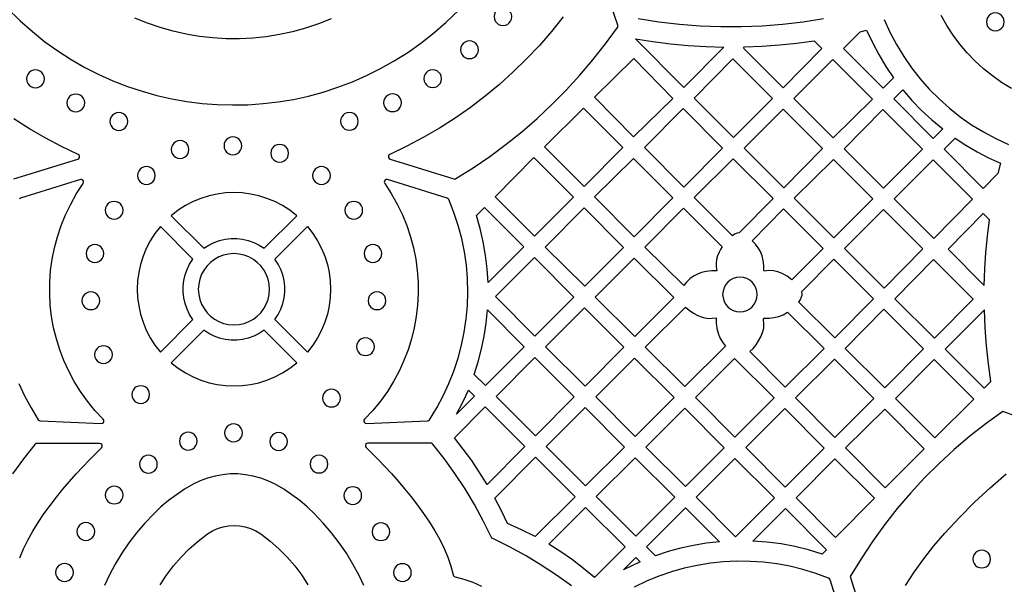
# Model space of a CAD drawing. Header units: millimetres. Extents: x -1176 to 822, y -1617 to -119.
# Tile 64 of 113: x -218 to -31, y -1156 to -1050. Entities that reach past the tile are written whole.
import ezdxf

# ---------------------------------------------------------------- set-up
doc = ezdxf.new("R2010")
doc.units = ezdxf.units.MM
doc.layers.add('pattern', color=5, linetype='Continuous')

msp = doc.modelspace()

# ---------------------------------------------------------------- linework, layer by layer
at = {"layer": 'pattern'}
for points in [[(-114.68, -1048.99), (-116.89, -1051.74), (-119.2, -1054.4), (-121.62, -1056.95), (-124.13, -1059.41), (-126.75, -1061.76), (-129.46, -1064), (-132.26, -1066.13), (-135.14, -1068.15), (-138.12, -1070.05), (-141.17, -1071.83), (-144.3, -1073.49), (-147.5, -1075.02), (-147.69, -1075.17), (-147.78, -1075.38), (-147.76, -1075.6), (-147.65, -1075.79), (-147.45, -1075.92), (-135.37, -1079.66), (-135.17, -1079.68), (-134.98, -1079.61), (-131.73, -1077.56), (-128.57, -1075.4), (-125.49, -1073.11), (-122.51, -1070.72), (-119.62, -1068.21), (-116.82, -1065.59), (-114.13, -1062.87), (-111.55, -1060.05), (-109.07, -1057.13), (-106.7, -1054.12), (-104.44, -1051.01), (-104.35, -1050.8), (-104.38, -1050.58), (-107.87, -1040.27)], [(-220.05, -1047.24), (-217.46, -1049.75), (-215.15, -1051.79), (-212.77, -1053.69), (-210.31, -1055.45), (-207.79, -1057.07), (-205.21, -1058.56), (-202.58, -1059.9), (-199.89, -1061.1), (-197.16, -1062.16), (-194.39, -1063.08), (-191.58, -1063.86), (-188.75, -1064.5), (-185.9, -1065.01), (-183.03, -1065.37), (-180.15, -1065.59), (-177.26, -1065.67), (-174.37, -1065.61), (-171.48, -1065.41), (-168.61, -1065.08), (-165.75, -1064.6), (-162.92, -1063.98), (-160.11, -1063.22), (-157.33, -1062.32), (-154.59, -1061.28), (-151.89, -1060.1), (-149.25, -1058.78), (-146.65, -1057.32), (-144.12, -1055.72), (-141.65, -1053.98), (-139.25, -1052.1), (-136.93, -1050.08), (-134.37, -1047.64)], [(-29.87, -1062.53), (-31.71, -1061.4), (-33.47, -1060.16), (-35.15, -1058.81), (-36.73, -1057.36), (-38.22, -1055.81), (-39.61, -1054.17), (-40.89, -1052.45), (-42.07, -1050.64), (-43.13, -1048.76)], [(-158.61, -1049.39), (-161, -1050.34), (-163.43, -1051.14), (-165.89, -1051.82), (-168.38, -1052.35), (-170.89, -1052.75), (-173.41, -1053.01), (-175.94, -1053.14), (-178.47, -1053.13), (-181, -1052.98), (-183.52, -1052.7), (-186.03, -1052.28), (-188.51, -1051.72), (-190.97, -1051.03), (-193.39, -1050.2), (-195.77, -1049.24)], [(-100.47, -1049.32), (-96.59, -1049.93), (-92.7, -1050.38), (-88.79, -1050.68), (-84.88, -1050.83), (-80.97, -1050.83), (-77.06, -1050.68), (-73.16, -1050.37), (-69.27, -1049.92), (-65.4, -1049.31)], [(-53.96, -1049.49), (-52.85, -1051.91), (-51.62, -1054.24), (-50.25, -1056.49), (-48.75, -1058.65), (-47.14, -1060.71), (-45.4, -1062.67), (-43.56, -1064.53), (-41.6, -1066.27), (-39.55, -1067.9), (-37.4, -1069.4), (-35.15, -1070.78), (-32.82, -1072.03), (-30.41, -1073.15)], [(-218.63, -1079.66), (-206.56, -1075.92), (-206.35, -1075.79), (-206.24, -1075.6), (-206.23, -1075.38), (-206.31, -1075.17), (-206.5, -1075.02), (-209.65, -1073.52), (-212.72, -1071.89), (-215.72, -1070.15), (-218.64, -1068.29)], [(-217.7, -1118.39), (-216.61, -1120.72), (-215.39, -1123), (-214.02, -1125.22), (-213.86, -1125.38), (-213.64, -1125.43), (-202.1, -1125.95), (-201.87, -1125.9), (-201.7, -1125.76), (-201.61, -1125.56), (-201.62, -1125.34), (-201.74, -1125.13), (-203.3, -1123.46), (-204.73, -1121.7), (-206.04, -1119.88), (-207.21, -1117.99), (-208.25, -1116.05), (-209.17, -1114.05), (-209.95, -1112.01), (-210.6, -1109.93), (-211.12, -1107.82), (-211.5, -1105.68), (-211.75, -1103.52), (-211.87, -1101.36), (-211.85, -1099.19), (-211.7, -1097.02), (-211.41, -1094.86), (-210.98, -1092.71), (-210.42, -1090.59), (-209.72, -1088.5), (-208.88, -1086.44), (-207.9, -1084.42), (-206.79, -1082.45), (-205.53, -1080.54), (-205.45, -1080.3), (-205.48, -1080.08), (-205.62, -1079.89), (-205.82, -1079.79), (-206.07, -1079.8), (-217.37, -1083.31), (-217.56, -1083.4)], [(-217.55, -1151.35), (-216.84, -1149.67), (-216.02, -1148), (-215.08, -1146.33), (-214.06, -1144.68), (-212.97, -1143.05), (-211.81, -1141.46), (-210.61, -1139.89), (-209.37, -1138.38), (-208.12, -1136.91), (-206.86, -1135.49), (-205.62, -1134.15), (-204.4, -1132.87), (-203.21, -1131.67), (-202.08, -1130.55), (-201.96, -1130.35), (-201.94, -1130.13), (-202.02, -1129.93), (-202.19, -1129.78), (-202.42, -1129.72), (-214.3, -1129.72), (-214.5, -1129.76), (-214.67, -1129.89), (-216.85, -1132.66), (-218.89, -1135.48)], [(-113.12, -1156.69), (-115.95, -1154.65), (-118.84, -1152.74), (-121.82, -1150.95), (-124.88, -1149.28), (-128.03, -1147.73), (-128.17, -1147.63), (-128.27, -1147.5), (-129.82, -1144.34), (-131.48, -1141.28), (-133.27, -1138.3), (-135.18, -1135.41), (-137.22, -1132.58), (-139.4, -1129.82), (-139.56, -1129.68), (-139.77, -1129.64), (-151.65, -1129.64), (-151.88, -1129.7), (-152.04, -1129.85), (-152.13, -1130.05), (-152.11, -1130.27), (-151.99, -1130.47), (-150.86, -1131.59), (-149.67, -1132.79), (-148.45, -1134.07), (-147.21, -1135.42), (-145.95, -1136.83), (-144.7, -1138.3), (-143.46, -1139.82), (-142.26, -1141.38), (-141.11, -1142.98), (-140.01, -1144.6), (-138.99, -1146.25), (-138.06, -1147.92), (-137.23, -1149.6), (-136.52, -1151.27), (-135.95, -1152.94), (-135.52, -1154.61), (-135.45, -1154.79), (-135.33, -1154.91), (-135.15, -1154.98), (-133.49, -1155.41), (-131.81, -1155.99), (-130.14, -1156.7)], [(-152.43, -1156.59), (-153.32, -1154.72), (-154.48, -1152.57), (-155.73, -1150.51), (-157.08, -1148.54), (-158.53, -1146.63), (-160.09, -1144.8), (-161.77, -1143.03), (-163.14, -1141.73), (-164.56, -1140.53), (-166.04, -1139.42), (-167.59, -1138.4), (-169.22, -1137.45), (-170.56, -1136.8), (-171.94, -1136.28), (-173.36, -1135.89), (-174.79, -1135.63), (-176.24, -1135.5), (-177.7, -1135.5), (-179.15, -1135.63), (-180.58, -1135.89), (-182, -1136.28), (-183.38, -1136.8), (-184.72, -1137.45), (-186.35, -1138.4), (-187.9, -1139.42), (-189.39, -1140.53), (-190.81, -1141.73), (-192.17, -1143.03), (-193.85, -1144.8), (-195.41, -1146.63), (-196.87, -1148.54), (-198.22, -1150.51), (-199.47, -1152.57), (-200.62, -1154.72), (-201.51, -1156.59)], [(-49.94, -1156.62), (-48.25, -1154.06), (-46.45, -1151.55), (-44.52, -1149.1), (-42.48, -1146.72), (-39.7, -1143.71), (-36.84, -1140.84), (-33.9, -1138.09), (-30.86, -1135.47)], [(-190.96, -1156.47), (-189.76, -1154.63), (-188.44, -1152.88), (-187, -1151.22), (-185.45, -1149.66), (-183.78, -1148.2), (-182.01, -1146.85), (-181.08, -1146.28), (-180.09, -1145.83), (-179.07, -1145.51), (-178.03, -1145.32), (-176.97, -1145.26), (-175.92, -1145.32), (-174.87, -1145.51), (-173.85, -1145.83), (-172.87, -1146.28), (-171.93, -1146.85), (-170.16, -1148.2), (-168.49, -1149.66), (-166.94, -1151.22), (-165.5, -1152.88), (-164.18, -1154.63), (-162.99, -1156.47)], [(-60.59, -1167.04), (-64.18, -1155.53), (-64.28, -1155.34), (-64.46, -1155.23), (-66.87, -1154.33), (-69.32, -1153.58), (-71.8, -1152.97), (-74.29, -1152.51), (-76.8, -1152.2), (-79.32, -1152.03), (-81.83, -1152), (-84.34, -1152.12), (-86.84, -1152.38), (-89.32, -1152.79), (-91.78, -1153.33), (-94.2, -1154.02), (-96.59, -1154.84), (-98.94, -1155.81), (-101.23, -1156.91)]]:
    msp.add_lwpolyline(points, dxfattribs=at)
for points in [[(-127.78, -1048.95), (-127.72, -1049.4), (-127.55, -1049.8), (-127.28, -1050.14), (-126.94, -1050.41), (-126.54, -1050.58), (-126.09, -1050.64), (-125.64, -1050.58), (-125.24, -1050.41), (-124.9, -1050.14), (-124.64, -1049.8), (-124.47, -1049.4), (-124.41, -1048.95), (-124.47, -1048.5), (-124.64, -1048.1), (-124.9, -1047.76), (-125.24, -1047.49), (-125.64, -1047.32), (-126.09, -1047.26), (-126.54, -1047.32), (-126.94, -1047.49), (-127.28, -1047.76), (-127.55, -1048.1), (-127.72, -1048.5)], [(-34.59, -1049.95), (-34.53, -1050.4), (-34.36, -1050.8), (-34.1, -1051.14), (-33.76, -1051.4), (-33.36, -1051.57), (-32.91, -1051.63), (-32.46, -1051.57), (-32.06, -1051.4), (-31.72, -1051.14), (-31.45, -1050.8), (-31.28, -1050.4), (-31.22, -1049.95), (-31.28, -1049.5), (-31.45, -1049.1), (-31.72, -1048.76), (-32.06, -1048.49), (-32.46, -1048.32), (-32.91, -1048.26), (-33.36, -1048.32), (-33.76, -1048.49), (-34.1, -1048.76), (-34.36, -1049.1), (-34.53, -1049.5)], [(-58.51, -1051.81), (-57.28, -1051.5), (-56.18, -1053.86), (-54.97, -1056.14), (-53.63, -1058.36), (-52.17, -1060.51), (-54.14, -1062.5), (-61.66, -1054.99)], [(-134.1, -1055.22), (-134.04, -1055.66), (-133.87, -1056.07), (-133.61, -1056.41), (-133.27, -1056.67), (-132.86, -1056.84), (-132.42, -1056.9), (-131.97, -1056.84), (-131.57, -1056.67), (-131.22, -1056.41), (-130.96, -1056.07), (-130.79, -1055.66), (-130.73, -1055.22), (-130.79, -1054.77), (-130.96, -1054.37), (-131.22, -1054.03), (-131.57, -1053.76), (-131.97, -1053.59), (-132.42, -1053.53), (-132.86, -1053.59), (-133.27, -1053.76), (-133.61, -1054.03), (-133.87, -1054.37), (-134.04, -1054.77)], [(-101.03, -1053.13), (-97.7, -1053.66), (-94.36, -1054.08), (-91.02, -1054.39), (-87.66, -1054.6), (-84.28, -1054.7), (-91.89, -1062.37)], [(-80.35, -1054.67), (-77.05, -1054.54), (-73.77, -1054.3), (-70.49, -1053.96), (-67.22, -1053.51), (-65.73, -1055.01), (-73.06, -1062.42), (-80.58, -1054.9)], [(-101.35, -1056.89), (-108.79, -1064.19), (-101.36, -1071.71), (-93.91, -1064.41)], [(-75.08, -1064.45), (-82.49, -1071.79), (-89.93, -1064.35), (-82.59, -1056.93)], [(-56.18, -1064.55), (-63.59, -1071.89), (-71.03, -1064.45), (-63.69, -1057.04)], [(-216.24, -1060.73), (-216.18, -1061.17), (-216.01, -1061.58), (-215.75, -1061.92), (-215.41, -1062.18), (-215.01, -1062.35), (-214.56, -1062.41), (-214.11, -1062.35), (-213.71, -1062.18), (-213.37, -1061.92), (-213.1, -1061.58), (-212.93, -1061.17), (-212.87, -1060.73), (-212.93, -1060.28), (-213.1, -1059.88), (-213.37, -1059.53), (-213.71, -1059.27), (-214.11, -1059.1), (-214.56, -1059.04), (-215.01, -1059.1), (-215.41, -1059.27), (-215.75, -1059.53), (-216.01, -1059.88), (-216.18, -1060.28)], [(-141.07, -1060.69), (-141.01, -1061.13), (-140.84, -1061.54), (-140.58, -1061.88), (-140.24, -1062.14), (-139.84, -1062.31), (-139.39, -1062.37), (-138.94, -1062.31), (-138.54, -1062.14), (-138.2, -1061.88), (-137.93, -1061.54), (-137.76, -1061.13), (-137.7, -1060.69), (-137.76, -1060.24), (-137.93, -1059.83), (-138.2, -1059.49), (-138.54, -1059.23), (-138.94, -1059.06), (-139.39, -1059), (-139.84, -1059.06), (-140.24, -1059.23), (-140.58, -1059.49), (-140.84, -1059.83), (-141.01, -1060.24)], [(-208.63, -1065.28), (-208.57, -1065.73), (-208.4, -1066.13), (-208.13, -1066.47), (-207.79, -1066.74), (-207.39, -1066.91), (-206.94, -1066.97), (-206.49, -1066.91), (-206.09, -1066.74), (-205.75, -1066.47), (-205.48, -1066.13), (-205.31, -1065.73), (-205.25, -1065.28), (-205.31, -1064.84), (-205.48, -1064.43), (-205.75, -1064.09), (-206.09, -1063.83), (-206.49, -1063.66), (-206.94, -1063.6), (-207.39, -1063.66), (-207.79, -1063.83), (-208.13, -1064.09), (-208.4, -1064.43), (-208.57, -1064.84)], [(-148.68, -1065.25), (-148.62, -1065.7), (-148.45, -1066.1), (-148.18, -1066.44), (-147.84, -1066.7), (-147.44, -1066.87), (-146.99, -1066.93), (-146.54, -1066.87), (-146.14, -1066.7), (-145.8, -1066.44), (-145.54, -1066.1), (-145.37, -1065.7), (-145.31, -1065.25), (-145.37, -1064.8), (-145.54, -1064.4), (-145.8, -1064.06), (-146.14, -1063.79), (-146.54, -1063.62), (-146.99, -1063.56), (-147.44, -1063.62), (-147.84, -1063.79), (-148.18, -1064.06), (-148.45, -1064.4), (-148.62, -1064.8)], [(-42.87, -1070.2), (-44.66, -1071.98), (-52.14, -1064.5), (-50.41, -1062.79), (-48.68, -1064.8), (-46.85, -1066.71), (-44.92, -1068.5)], [(-200.47, -1068.78), (-200.41, -1069.23), (-200.24, -1069.63), (-199.97, -1069.97), (-199.63, -1070.24), (-199.23, -1070.41), (-198.78, -1070.47), (-198.34, -1070.41), (-197.93, -1070.24), (-197.59, -1069.97), (-197.33, -1069.63), (-197.16, -1069.23), (-197.1, -1068.78), (-197.16, -1068.33), (-197.33, -1067.93), (-197.59, -1067.59), (-197.93, -1067.33), (-198.34, -1067.16), (-198.78, -1067.1), (-199.23, -1067.16), (-199.63, -1067.33), (-199.97, -1067.59), (-200.24, -1067.93), (-200.41, -1068.33)], [(-156.84, -1068.77), (-156.78, -1069.22), (-156.61, -1069.62), (-156.35, -1069.96), (-156, -1070.22), (-155.6, -1070.39), (-155.15, -1070.46), (-154.71, -1070.39), (-154.3, -1070.22), (-153.96, -1069.96), (-153.7, -1069.62), (-153.53, -1069.22), (-153.47, -1068.77), (-153.53, -1068.32), (-153.7, -1067.92), (-153.96, -1067.58), (-154.3, -1067.31), (-154.71, -1067.14), (-155.15, -1067.08), (-155.6, -1067.14), (-156, -1067.31), (-156.35, -1067.58), (-156.61, -1067.92), (-156.78, -1068.32)], [(-110.75, -1081.07), (-118.24, -1073.58), (-110.86, -1066.27), (-103.4, -1073.73)], [(-99.33, -1073.74), (-91.99, -1066.33), (-84.52, -1073.81), (-91.85, -1081.22)], [(-80.46, -1073.81), (-73.05, -1066.47), (-65.61, -1073.91), (-72.95, -1081.32)], [(-46.71, -1074.01), (-54.05, -1081.42), (-61.53, -1073.95), (-54.19, -1066.54)], [(-188.89, -1074.11), (-188.83, -1074.56), (-188.66, -1074.96), (-188.39, -1075.3), (-188.05, -1075.56), (-187.65, -1075.73), (-187.2, -1075.79), (-186.75, -1075.73), (-186.35, -1075.56), (-186.01, -1075.3), (-185.75, -1074.96), (-185.58, -1074.56), (-185.52, -1074.11), (-185.58, -1073.66), (-185.75, -1073.26), (-186.01, -1072.92), (-186.35, -1072.65), (-186.75, -1072.48), (-187.2, -1072.42), (-187.65, -1072.48), (-188.05, -1072.65), (-188.39, -1072.92), (-188.66, -1073.26), (-188.83, -1073.66)], [(-178.88, -1073.38), (-178.82, -1073.83), (-178.65, -1074.23), (-178.39, -1074.57), (-178.04, -1074.84), (-177.64, -1075.01), (-177.19, -1075.07), (-176.75, -1075.01), (-176.34, -1074.84), (-176, -1074.57), (-175.74, -1074.23), (-175.57, -1073.83), (-175.51, -1073.38), (-175.57, -1072.93), (-175.74, -1072.53), (-176, -1072.19), (-176.34, -1071.93), (-176.75, -1071.76), (-177.19, -1071.7), (-177.64, -1071.76), (-178.04, -1071.93), (-178.39, -1072.19), (-178.65, -1072.53), (-178.82, -1072.93)], [(-170.03, -1074.8), (-169.97, -1075.25), (-169.8, -1075.65), (-169.53, -1075.99), (-169.19, -1076.25), (-168.79, -1076.42), (-168.34, -1076.48), (-167.89, -1076.42), (-167.49, -1076.25), (-167.15, -1075.99), (-166.89, -1075.65), (-166.72, -1075.25), (-166.66, -1074.8), (-166.72, -1074.35), (-166.89, -1073.95), (-167.15, -1073.61), (-167.49, -1073.35), (-167.89, -1073.18), (-168.34, -1073.12), (-168.79, -1073.18), (-169.19, -1073.35), (-169.53, -1073.61), (-169.8, -1073.95), (-169.97, -1074.35)], [(-32.41, -1078.66), (-35.18, -1081.46), (-42.61, -1074.02), (-40.54, -1071.93), (-38.48, -1073.28), (-36.36, -1074.53), (-34.18, -1075.66), (-31.94, -1076.68)], [(-120.13, -1090.49), (-127.59, -1083.03), (-120.25, -1075.63), (-112.75, -1083.12)], [(-108.74, -1083.08), (-101.36, -1075.77), (-93.91, -1083.21), (-101.23, -1090.59)], [(-81.39, -1089.84), (-81.78, -1089.93), (-82.24, -1090.14), (-82.65, -1090.42), (-89.91, -1083.17), (-82.5, -1075.83), (-74.97, -1083.36)], [(-63.55, -1075.97), (-56.11, -1083.41), (-63.45, -1090.82), (-70.96, -1083.31)], [(-52.06, -1083.41), (-44.65, -1076.07), (-37.21, -1083.51), (-44.55, -1090.92)], [(-195.26, -1079.02), (-195.2, -1079.47), (-195.03, -1079.87), (-194.77, -1080.21), (-194.42, -1080.48), (-194.02, -1080.65), (-193.57, -1080.71), (-193.13, -1080.65), (-192.72, -1080.48), (-192.38, -1080.21), (-192.12, -1079.87), (-191.95, -1079.47), (-191.89, -1079.02), (-191.95, -1078.58), (-192.12, -1078.17), (-192.38, -1077.83), (-192.72, -1077.57), (-193.13, -1077.4), (-193.57, -1077.34), (-194.02, -1077.4), (-194.42, -1077.57), (-194.77, -1077.83), (-195.03, -1078.17), (-195.2, -1078.58)], [(-162.12, -1079.02), (-162.06, -1079.47), (-161.89, -1079.87), (-161.62, -1080.21), (-161.28, -1080.48), (-160.88, -1080.65), (-160.43, -1080.71), (-159.98, -1080.65), (-159.58, -1080.48), (-159.24, -1080.21), (-158.98, -1079.87), (-158.81, -1079.47), (-158.75, -1079.02), (-158.81, -1078.58), (-158.98, -1078.17), (-159.24, -1077.83), (-159.58, -1077.57), (-159.98, -1077.4), (-160.43, -1077.34), (-160.88, -1077.4), (-161.28, -1077.57), (-161.62, -1077.83), (-161.89, -1078.17), (-162.06, -1078.58)], [(-139.99, -1125.22), (-138.62, -1123), (-137.39, -1120.72), (-136.31, -1118.39), (-135.37, -1116.01), (-134.57, -1113.58), (-133.91, -1111.12), (-133.4, -1108.63), (-133.03, -1106.12), (-132.81, -1103.59), (-132.74, -1101.06), (-132.8, -1098.52), (-133.02, -1095.98), (-133.39, -1093.45), (-133.9, -1090.94), (-134.56, -1088.45), (-135.37, -1086), (-136.33, -1083.57), (-136.45, -1083.4), (-136.63, -1083.31), (-147.94, -1079.8), (-148.19, -1079.79), (-148.39, -1079.89), (-148.52, -1080.08), (-148.56, -1080.3), (-148.47, -1080.54), (-147.22, -1082.45), (-146.1, -1084.42), (-145.12, -1086.44), (-144.28, -1088.5), (-143.58, -1090.59), (-143.02, -1092.71), (-142.6, -1094.86), (-142.31, -1097.02), (-142.16, -1099.19), (-142.14, -1101.36), (-142.25, -1103.53), (-142.5, -1105.68), (-142.89, -1107.82), (-143.41, -1109.93), (-144.06, -1112.01), (-144.84, -1114.05), (-145.75, -1116.05), (-146.8, -1117.99), (-147.97, -1119.88), (-149.27, -1121.7), (-150.71, -1123.46), (-152.27, -1125.13), (-152.39, -1125.34), (-152.4, -1125.56), (-152.31, -1125.76), (-152.14, -1125.9), (-151.9, -1125.95), (-140.37, -1125.43), (-140.15, -1125.38)], [(-188.88, -1086.62), (-182.71, -1092.79), (-181.76, -1092.17), (-180.75, -1091.67), (-179.71, -1091.3), (-178.64, -1091.05), (-177.55, -1090.93), (-176.46, -1090.93), (-175.37, -1091.05), (-174.3, -1091.3), (-173.25, -1091.67), (-172.25, -1092.17), (-171.29, -1092.79), (-165.13, -1086.62), (-166.45, -1085.6), (-167.83, -1084.71), (-169.27, -1083.96), (-170.76, -1083.34), (-172.29, -1082.86), (-173.85, -1082.52), (-175.42, -1082.31), (-177, -1082.24), (-178.59, -1082.31), (-180.16, -1082.52), (-181.72, -1082.86), (-183.24, -1083.34), (-184.73, -1083.96), (-186.18, -1084.71), (-187.56, -1085.6)], [(-201.36, -1085.59), (-201.3, -1086.04), (-201.13, -1086.44), (-200.87, -1086.78), (-200.53, -1087.04), (-200.13, -1087.21), (-199.68, -1087.27), (-199.23, -1087.21), (-198.83, -1087.04), (-198.49, -1086.78), (-198.22, -1086.44), (-198.05, -1086.04), (-197.99, -1085.59), (-198.05, -1085.14), (-198.22, -1084.74), (-198.49, -1084.4), (-198.83, -1084.14), (-199.23, -1083.97), (-199.68, -1083.91), (-200.13, -1083.97), (-200.53, -1084.14), (-200.87, -1084.4), (-201.13, -1084.74), (-201.3, -1085.14)], [(-156.01, -1085.59), (-155.95, -1086.04), (-155.78, -1086.44), (-155.52, -1086.78), (-155.18, -1087.04), (-154.78, -1087.21), (-154.33, -1087.27), (-153.88, -1087.21), (-153.48, -1087.04), (-153.14, -1086.78), (-152.87, -1086.44), (-152.7, -1086.04), (-152.64, -1085.59), (-152.7, -1085.14), (-152.87, -1084.74), (-153.14, -1084.4), (-153.48, -1084.14), (-153.88, -1083.97), (-154.33, -1083.91), (-154.78, -1083.97), (-155.18, -1084.14), (-155.52, -1084.4), (-155.78, -1084.74), (-155.95, -1085.14)], [(-128.91, -1099.28), (-129.08, -1096.68), (-129.38, -1094.12), (-129.81, -1091.58), (-130.39, -1089.07), (-131.11, -1086.56), (-129.6, -1085.05), (-122.17, -1092.54)], [(-110.73, -1085.11), (-103.27, -1092.64), (-110.6, -1099.97), (-118.1, -1092.55)], [(-85.19, -1093.52), (-85.49, -1094.21), (-85.68, -1094.9), (-85.76, -1095.59), (-85.75, -1096.3), (-85.64, -1097.04), (-86.64, -1097.04), (-87.64, -1097.15), (-88.49, -1097.35), (-89.29, -1097.66), (-90.04, -1098.07), (-90.73, -1098.58), (-91.34, -1099.18), (-91.88, -1099.86), (-99.23, -1092.57), (-91.92, -1085.2), (-84.61, -1092.5), (-84.92, -1093)], [(-71.42, -1098.73), (-72.29, -1098.09), (-73.22, -1097.57), (-74.06, -1097.23), (-74.89, -1097.04), (-75.75, -1097), (-76.64, -1097.1), (-76.74, -1097.01), (-76.75, -1096.06), (-76.86, -1095.12), (-77.05, -1094.22), (-77.35, -1093.42), (-77.76, -1092.69), (-78.29, -1092.01), (-78.94, -1091.36), (-72.98, -1085.34), (-65.48, -1092.84)], [(-61.46, -1092.81), (-54.05, -1085.47), (-46.61, -1092.91), (-53.95, -1100.32)], [(-34.99, -1099.8), (-34.88, -1096.68), (-34.68, -1093.58), (-34.39, -1090.49), (-34.01, -1087.39), (-35.18, -1086.22), (-41.85, -1092.94)], [(-184.76, -1094.83), (-190.92, -1088.67), (-191.95, -1089.98), (-192.84, -1091.37), (-193.59, -1092.81), (-194.21, -1094.3), (-194.68, -1095.83), (-195.03, -1097.38), (-195.23, -1098.96), (-195.3, -1100.54), (-195.23, -1102.13), (-195.03, -1103.7), (-194.68, -1105.26), (-194.21, -1106.78), (-193.59, -1108.27), (-192.84, -1109.71), (-191.95, -1111.1), (-190.92, -1112.42), (-184.76, -1106.25), (-185.38, -1105.3), (-185.87, -1104.29), (-186.24, -1103.25), (-186.49, -1102.18), (-186.62, -1101.09), (-186.62, -1100), (-186.49, -1098.91), (-186.24, -1097.84), (-185.87, -1096.79), (-185.38, -1095.79)], [(-169.25, -1094.83), (-163.08, -1088.67), (-162.06, -1089.98), (-161.17, -1091.37), (-160.42, -1092.81), (-159.8, -1094.3), (-159.32, -1095.83), (-158.98, -1097.38), (-158.77, -1098.96), (-158.7, -1100.54), (-158.77, -1102.13), (-158.98, -1103.7), (-159.32, -1105.26), (-159.8, -1106.78), (-160.42, -1108.27), (-161.17, -1109.71), (-162.06, -1111.1), (-163.08, -1112.42), (-169.25, -1106.25), (-168.63, -1105.3), (-168.13, -1104.29), (-167.76, -1103.25), (-167.51, -1102.18), (-167.39, -1101.09), (-167.39, -1100), (-167.51, -1098.91), (-167.76, -1097.84), (-168.13, -1096.79), (-168.63, -1095.79)], [(-204.99, -1093.79), (-204.93, -1094.24), (-204.76, -1094.64), (-204.5, -1094.98), (-204.16, -1095.24), (-203.76, -1095.41), (-203.31, -1095.47), (-202.86, -1095.41), (-202.46, -1095.24), (-202.12, -1094.98), (-201.86, -1094.64), (-201.69, -1094.24), (-201.63, -1093.79), (-201.69, -1093.34), (-201.86, -1092.94), (-202.12, -1092.6), (-202.46, -1092.33), (-202.86, -1092.16), (-203.31, -1092.1), (-203.76, -1092.16), (-204.16, -1092.33), (-204.5, -1092.6), (-204.76, -1092.94), (-204.93, -1093.34)], [(-183.74, -1100.54), (-183.67, -1101.54), (-183.46, -1102.49), (-183.12, -1103.39), (-182.66, -1104.21), (-182.09, -1104.97), (-181.43, -1105.63), (-180.67, -1106.2), (-179.84, -1106.66), (-178.95, -1107), (-178, -1107.21), (-177, -1107.28), (-176.01, -1107.21), (-175.06, -1107), (-174.16, -1106.66), (-173.33, -1106.2), (-172.58, -1105.63), (-171.91, -1104.97), (-171.35, -1104.21), (-170.89, -1103.39), (-170.55, -1102.49), (-170.33, -1101.54), (-170.26, -1100.54), (-170.33, -1099.55), (-170.55, -1098.6), (-170.89, -1097.7), (-171.35, -1096.87), (-171.91, -1096.12), (-172.58, -1095.46), (-173.33, -1094.89), (-174.16, -1094.43), (-175.06, -1094.09), (-176.01, -1093.87), (-177, -1093.8), (-178, -1093.87), (-178.95, -1094.09), (-179.84, -1094.43), (-180.67, -1094.89), (-181.43, -1095.46), (-182.09, -1096.12), (-182.66, -1096.87), (-183.12, -1097.7), (-183.46, -1098.6), (-183.67, -1099.55)], [(-152.38, -1093.79), (-152.32, -1094.24), (-152.15, -1094.64), (-151.89, -1094.98), (-151.55, -1095.24), (-151.14, -1095.41), (-150.7, -1095.47), (-150.25, -1095.41), (-149.85, -1095.24), (-149.5, -1094.98), (-149.24, -1094.64), (-149.07, -1094.24), (-149.01, -1093.79), (-149.07, -1093.34), (-149.24, -1092.94), (-149.5, -1092.6), (-149.85, -1092.33), (-150.25, -1092.16), (-150.7, -1092.1), (-151.14, -1092.16), (-151.55, -1092.33), (-151.89, -1092.6), (-152.15, -1092.94), (-152.32, -1093.34)], [(-120.11, -1094.52), (-112.67, -1102.03), (-120.04, -1109.41), (-127.49, -1101.9)], [(-108.64, -1102.05), (-101.26, -1094.68), (-93.77, -1102.1), (-101.15, -1109.47)], [(-69.61, -1101.04), (-69.54, -1101.38), (-69.54, -1101.71), (-69.64, -1102.04), (-69.85, -1102.51), (-70.13, -1102.94), (-63.3, -1109.76), (-55.96, -1102.35), (-63.48, -1094.84)], [(-44.45, -1109.82), (-51.92, -1102.34), (-44.59, -1094.93), (-37.11, -1102.41)], [(-84.51, -1101.53), (-84.44, -1102.19), (-84.25, -1102.8), (-83.95, -1103.36), (-83.55, -1103.84), (-83.06, -1104.24), (-82.51, -1104.55), (-81.89, -1104.74), (-81.23, -1104.8), (-80.57, -1104.74), (-79.96, -1104.55), (-79.4, -1104.24), (-78.92, -1103.84), (-78.52, -1103.36), (-78.22, -1102.8), (-78.02, -1102.19), (-77.96, -1101.53), (-78.02, -1100.87), (-78.22, -1100.25), (-78.52, -1099.7), (-78.92, -1099.21), (-79.4, -1098.81), (-79.96, -1098.51), (-80.57, -1098.32), (-81.23, -1098.25), (-81.89, -1098.32), (-82.51, -1098.51), (-83.06, -1098.81), (-83.55, -1099.21), (-83.95, -1099.7), (-84.25, -1100.25), (-84.44, -1100.87)], [(-205.76, -1102.72), (-205.7, -1103.17), (-205.53, -1103.57), (-205.27, -1103.91), (-204.93, -1104.17), (-204.52, -1104.34), (-204.08, -1104.4), (-203.63, -1104.34), (-203.23, -1104.17), (-202.89, -1103.91), (-202.62, -1103.57), (-202.45, -1103.17), (-202.39, -1102.72), (-202.45, -1102.27), (-202.62, -1101.87), (-202.89, -1101.53), (-203.23, -1101.27), (-203.63, -1101.1), (-204.08, -1101.04), (-204.52, -1101.1), (-204.93, -1101.27), (-205.27, -1101.53), (-205.53, -1101.87), (-205.7, -1102.27)], [(-151.61, -1102.72), (-151.55, -1103.17), (-151.38, -1103.57), (-151.12, -1103.91), (-150.78, -1104.17), (-150.38, -1104.34), (-149.93, -1104.4), (-149.48, -1104.34), (-149.08, -1104.17), (-148.74, -1103.91), (-148.47, -1103.57), (-148.3, -1103.17), (-148.24, -1102.72), (-148.3, -1102.27), (-148.47, -1101.87), (-148.74, -1101.53), (-149.08, -1101.27), (-149.48, -1101.1), (-149.93, -1101.04), (-150.38, -1101.1), (-150.78, -1101.27), (-151.12, -1101.53), (-151.38, -1101.87), (-151.55, -1102.27)], [(-129.01, -1104.43), (-122.07, -1111.43), (-129.41, -1118.77), (-131.51, -1116.66), (-130.75, -1114.26), (-130.12, -1111.84), (-129.62, -1109.41), (-129.25, -1106.94)], [(-118.04, -1111.45), (-110.65, -1104.06), (-103.19, -1111.52), (-110.55, -1118.87)], [(-91.53, -1103.9), (-90.82, -1104.51), (-90.06, -1105.04), (-89.24, -1105.49), (-88.55, -1105.78), (-87.86, -1105.97), (-87.18, -1106.06), (-86.47, -1106.04), (-85.72, -1105.93), (-85.72, -1106.94), (-85.61, -1107.94), (-85.39, -1108.88), (-85.05, -1109.74), (-84.57, -1110.53), (-83.95, -1111.28), (-91.65, -1118.97), (-99.16, -1111.53)], [(-79.4, -1112.34), (-78.76, -1111.72), (-78.19, -1111.05), (-77.7, -1110.32), (-77.27, -1109.54), (-76.94, -1108.71), (-76.75, -1107.9), (-76.7, -1107.06), (-76.8, -1106.18), (-76.64, -1106.02), (-75.73, -1106.01), (-74.82, -1105.91), (-73.91, -1105.69), (-73.06, -1105.35), (-72.25, -1104.87), (-65.33, -1111.78), (-72.71, -1119.09)], [(-53.99, -1104.33), (-46.51, -1111.81), (-53.85, -1119.21), (-61.32, -1111.74)], [(-34.98, -1104.41), (-42.38, -1111.89), (-34.99, -1119.27), (-33.76, -1118.02), (-34.23, -1114.63), (-34.59, -1111.24), (-34.84, -1107.83)], [(-182.71, -1108.3), (-188.88, -1114.46), (-187.56, -1115.49), (-186.18, -1116.38), (-184.73, -1117.13), (-183.24, -1117.75), (-181.72, -1118.22), (-180.16, -1118.57), (-178.59, -1118.77), (-177, -1118.84), (-175.42, -1118.77), (-173.84, -1118.57), (-172.29, -1118.22), (-170.76, -1117.75), (-169.27, -1117.13), (-167.83, -1116.38), (-166.45, -1115.49), (-165.13, -1114.46), (-171.29, -1108.3), (-172.25, -1108.92), (-173.25, -1109.41), (-174.3, -1109.79), (-175.37, -1110.03), (-176.45, -1110.16), (-177.55, -1110.16), (-178.64, -1110.03), (-179.71, -1109.79), (-180.75, -1109.41), (-181.76, -1108.92)], [(-153.8, -1111.42), (-153.74, -1111.86), (-153.57, -1112.27), (-153.3, -1112.61), (-152.96, -1112.87), (-152.56, -1113.04), (-152.11, -1113.1), (-151.67, -1113.04), (-151.26, -1112.87), (-150.92, -1112.61), (-150.66, -1112.27), (-150.49, -1111.86), (-150.43, -1111.42), (-150.49, -1110.97), (-150.66, -1110.56), (-150.92, -1110.22), (-151.26, -1109.96), (-151.67, -1109.79), (-152.11, -1109.73), (-152.56, -1109.79), (-152.96, -1109.96), (-153.3, -1110.22), (-153.57, -1110.56), (-153.74, -1110.97)], [(-203.38, -1112.91), (-203.32, -1113.36), (-203.15, -1113.76), (-202.89, -1114.1), (-202.54, -1114.36), (-202.14, -1114.53), (-201.69, -1114.59), (-201.25, -1114.53), (-200.84, -1114.36), (-200.5, -1114.1), (-200.24, -1113.76), (-200.07, -1113.36), (-200.01, -1112.91), (-200.07, -1112.46), (-200.24, -1112.06), (-200.5, -1111.72), (-200.84, -1111.45), (-201.25, -1111.28), (-201.69, -1111.22), (-202.14, -1111.28), (-202.54, -1111.45), (-202.89, -1111.72), (-203.15, -1112.06), (-203.32, -1112.46)], [(-127.4, -1120.81), (-120.05, -1113.46), (-112.59, -1120.91), (-119.94, -1128.26)], [(-93.67, -1121), (-101.08, -1128.41), (-108.52, -1120.89), (-101.18, -1113.56)], [(-82.28, -1113.66), (-74.77, -1121.1), (-82.18, -1128.51), (-89.62, -1121)], [(-70.74, -1121.09), (-63.35, -1113.76), (-55.89, -1121.22), (-63.28, -1128.61)], [(-44.48, -1113.83), (-36.97, -1121.34), (-44.38, -1128.68), (-51.82, -1121.24)], [(-196.33, -1120.47), (-196.27, -1120.92), (-196.1, -1121.32), (-195.84, -1121.67), (-195.49, -1121.93), (-195.09, -1122.1), (-194.64, -1122.16), (-194.2, -1122.1), (-193.79, -1121.93), (-193.45, -1121.67), (-193.19, -1121.32), (-193.02, -1120.92), (-192.96, -1120.47), (-193.02, -1120.03), (-193.19, -1119.62), (-193.45, -1119.28), (-193.79, -1119.02), (-194.2, -1118.85), (-194.64, -1118.79), (-195.09, -1118.85), (-195.49, -1119.02), (-195.84, -1119.28), (-196.1, -1119.62), (-196.27, -1120.03)], [(-160.23, -1121.14), (-160.17, -1121.59), (-160, -1121.99), (-159.74, -1122.33), (-159.4, -1122.59), (-158.99, -1122.76), (-158.55, -1122.82), (-158.1, -1122.76), (-157.7, -1122.59), (-157.35, -1122.33), (-157.09, -1121.99), (-156.92, -1121.59), (-156.86, -1121.14), (-156.92, -1120.69), (-157.09, -1120.29), (-157.35, -1119.95), (-157.7, -1119.68), (-158.1, -1119.51), (-158.55, -1119.45), (-158.99, -1119.51), (-159.4, -1119.68), (-159.74, -1119.95), (-160, -1120.29), (-160.17, -1120.69)], [(-134.87, -1124.19), (-133.69, -1121.93), (-132.64, -1119.61), (-131.47, -1120.79)], [(-129.1, -1137.49), (-130.51, -1135.2), (-132.01, -1132.97), (-133.59, -1130.79), (-135.24, -1128.67), (-129.44, -1122.81), (-121.96, -1130.29)], [(-117.92, -1130.29), (-110.55, -1122.92), (-103.11, -1130.43), (-110.44, -1137.76)], [(-84.21, -1130.53), (-91.55, -1137.87), (-99.06, -1130.43), (-91.65, -1123.02)], [(-72.75, -1123.12), (-65.31, -1130.64), (-72.68, -1138.01), (-80.12, -1130.5)], [(-46.39, -1130.72), (-53.78, -1138.11), (-61.24, -1130.58), (-53.85, -1123.26)], [(-178.76, -1127.72), (-178.7, -1128.17), (-178.53, -1128.57), (-178.27, -1128.91), (-177.93, -1129.18), (-177.53, -1129.35), (-177.08, -1129.41), (-176.63, -1129.35), (-176.23, -1129.18), (-175.89, -1128.91), (-175.62, -1128.57), (-175.45, -1128.17), (-175.39, -1127.72), (-175.45, -1127.27), (-175.62, -1126.87), (-175.89, -1126.53), (-176.23, -1126.26), (-176.63, -1126.09), (-177.08, -1126.03), (-177.53, -1126.09), (-177.93, -1126.26), (-178.27, -1126.53), (-178.53, -1126.87), (-178.7, -1127.27)], [(-187.33, -1129.27), (-187.27, -1129.72), (-187.1, -1130.12), (-186.84, -1130.46), (-186.5, -1130.73), (-186.09, -1130.9), (-185.65, -1130.96), (-185.2, -1130.9), (-184.79, -1130.73), (-184.45, -1130.46), (-184.19, -1130.12), (-184.02, -1129.72), (-183.96, -1129.27), (-184.02, -1128.83), (-184.19, -1128.42), (-184.45, -1128.08), (-184.79, -1127.82), (-185.2, -1127.65), (-185.65, -1127.59), (-186.09, -1127.65), (-186.5, -1127.82), (-186.84, -1128.08), (-187.1, -1128.42), (-187.27, -1128.83)], [(-170.23, -1129.36), (-170.17, -1129.8), (-170, -1130.21), (-169.73, -1130.55), (-169.39, -1130.81), (-168.99, -1130.98), (-168.54, -1131.04), (-168.09, -1130.98), (-167.69, -1130.81), (-167.35, -1130.55), (-167.09, -1130.21), (-166.92, -1129.8), (-166.86, -1129.36), (-166.92, -1128.91), (-167.09, -1128.51), (-167.35, -1128.16), (-167.69, -1127.9), (-168.09, -1127.73), (-168.54, -1127.67), (-168.99, -1127.73), (-169.39, -1127.9), (-169.73, -1128.16), (-170, -1128.51), (-170.17, -1128.91)], [(-194.87, -1133.65), (-194.81, -1134.09), (-194.64, -1134.5), (-194.38, -1134.84), (-194.04, -1135.1), (-193.64, -1135.27), (-193.19, -1135.33), (-192.74, -1135.27), (-192.34, -1135.1), (-192, -1134.84), (-191.73, -1134.5), (-191.56, -1134.09), (-191.5, -1133.65), (-191.56, -1133.2), (-191.73, -1132.8), (-192, -1132.46), (-192.34, -1132.19), (-192.74, -1132.02), (-193.19, -1131.96), (-193.64, -1132.02), (-194.04, -1132.19), (-194.38, -1132.46), (-194.64, -1132.8), (-194.81, -1133.2)], [(-162.59, -1133.62), (-162.53, -1134.07), (-162.36, -1134.47), (-162.09, -1134.82), (-161.75, -1135.08), (-161.35, -1135.25), (-160.9, -1135.31), (-160.45, -1135.25), (-160.05, -1135.08), (-159.71, -1134.82), (-159.45, -1134.47), (-159.28, -1134.07), (-159.22, -1133.62), (-159.28, -1133.18), (-159.45, -1132.77), (-159.71, -1132.43), (-160.05, -1132.17), (-160.45, -1132), (-160.9, -1131.94), (-161.35, -1132), (-161.75, -1132.17), (-162.09, -1132.43), (-162.36, -1132.77), (-162.53, -1133.18)], [(-127.63, -1140.07), (-119.94, -1132.31), (-112.42, -1139.83), (-120.02, -1147.34), (-122.6, -1146.04), (-125.25, -1144.86), (-126.39, -1142.44)], [(-101.08, -1132.45), (-93.57, -1139.89), (-100.94, -1147.26), (-108.42, -1139.78)], [(-74.67, -1140), (-82.08, -1147.4), (-89.52, -1139.89), (-82.18, -1132.56)], [(-63.18, -1147.51), (-70.62, -1140), (-63.28, -1132.66), (-55.77, -1140.1)], [(-201.35, -1139.49), (-201.28, -1139.94), (-201.12, -1140.34), (-200.85, -1140.68), (-200.51, -1140.94), (-200.11, -1141.11), (-199.66, -1141.17), (-199.21, -1141.11), (-198.81, -1140.94), (-198.47, -1140.68), (-198.21, -1140.34), (-198.04, -1139.94), (-197.98, -1139.49), (-198.04, -1139.04), (-198.21, -1138.64), (-198.47, -1138.3), (-198.81, -1138.03), (-199.21, -1137.86), (-199.66, -1137.8), (-200.11, -1137.86), (-200.51, -1138.03), (-200.85, -1138.3), (-201.12, -1138.64), (-201.28, -1139.04)], [(-156.2, -1139.59), (-156.14, -1140.04), (-155.97, -1140.44), (-155.71, -1140.78), (-155.37, -1141.05), (-154.96, -1141.22), (-154.52, -1141.28), (-154.07, -1141.22), (-153.67, -1141.05), (-153.32, -1140.78), (-153.06, -1140.44), (-152.89, -1140.04), (-152.83, -1139.59), (-152.89, -1139.14), (-153.06, -1138.74), (-153.32, -1138.4), (-153.67, -1138.14), (-154.07, -1137.97), (-154.52, -1137.91), (-154.96, -1137.97), (-155.37, -1138.14), (-155.71, -1138.4), (-155.97, -1138.74), (-156.14, -1139.14)], [(-117.43, -1148.8), (-110.44, -1141.81), (-102.96, -1149.28), (-108.75, -1155.08), (-110.82, -1153.37), (-112.95, -1151.75), (-115.16, -1150.23)], [(-85.13, -1148.32), (-87.62, -1148.6), (-90.06, -1149), (-92.47, -1149.53), (-94.85, -1150.19), (-97.22, -1150.97), (-98.91, -1149.28), (-91.54, -1141.91)], [(-65.66, -1150.67), (-68.25, -1149.87), (-70.85, -1149.23), (-73.47, -1148.74), (-76.12, -1148.39), (-78.82, -1148.19), (-72.64, -1142.02), (-64.87, -1149.87)], [(-206.71, -1146.4), (-206.65, -1146.84), (-206.48, -1147.25), (-206.22, -1147.59), (-205.88, -1147.85), (-205.48, -1148.02), (-205.03, -1148.08), (-204.58, -1148.02), (-204.18, -1147.85), (-203.84, -1147.59), (-203.57, -1147.25), (-203.4, -1146.84), (-203.34, -1146.4), (-203.4, -1145.95), (-203.57, -1145.55), (-203.84, -1145.2), (-204.18, -1144.94), (-204.58, -1144.77), (-205.03, -1144.71), (-205.48, -1144.77), (-205.88, -1144.94), (-206.22, -1145.2), (-206.48, -1145.55), (-206.65, -1145.95)], [(-150.87, -1146.43), (-150.81, -1146.87), (-150.64, -1147.28), (-150.38, -1147.62), (-150.04, -1147.88), (-149.64, -1148.05), (-149.19, -1148.11), (-148.74, -1148.05), (-148.34, -1147.88), (-148, -1147.62), (-147.73, -1147.28), (-147.56, -1146.87), (-147.5, -1146.43), (-147.56, -1145.98), (-147.73, -1145.58), (-148, -1145.23), (-148.34, -1144.97), (-148.74, -1144.8), (-149.19, -1144.74), (-149.64, -1144.8), (-150.04, -1144.97), (-150.38, -1145.23), (-150.64, -1145.58), (-150.81, -1145.98)], [(-103.25, -1153.62), (-100.94, -1151.31), (-100.12, -1152.12), (-101.7, -1152.85)], [(-37.17, -1151.59), (-37.11, -1152.04), (-36.94, -1152.44), (-36.68, -1152.79), (-36.34, -1153.05), (-35.93, -1153.22), (-35.48, -1153.28), (-35.04, -1153.22), (-34.63, -1153.05), (-34.29, -1152.79), (-34.03, -1152.44), (-33.86, -1152.04), (-33.8, -1151.59), (-33.86, -1151.15), (-34.03, -1150.74), (-34.29, -1150.4), (-34.63, -1150.14), (-35.04, -1149.97), (-35.48, -1149.91), (-35.93, -1149.97), (-36.34, -1150.14), (-36.68, -1150.4), (-36.94, -1150.74), (-37.11, -1151.15)], [(-210.74, -1154.13), (-210.68, -1154.58), (-210.51, -1154.98), (-210.24, -1155.32), (-209.9, -1155.59), (-209.5, -1155.76), (-209.05, -1155.82), (-208.61, -1155.76), (-208.2, -1155.59), (-207.86, -1155.32), (-207.6, -1154.98), (-207.43, -1154.58), (-207.37, -1154.13), (-207.43, -1153.68), (-207.6, -1153.28), (-207.86, -1152.94), (-208.2, -1152.67), (-208.61, -1152.5), (-209.05, -1152.44), (-209.5, -1152.5), (-209.9, -1152.67), (-210.24, -1152.94), (-210.51, -1153.28), (-210.68, -1153.68)], [(-146.8, -1154.16), (-146.74, -1154.61), (-146.57, -1155.01), (-146.31, -1155.35), (-145.96, -1155.61), (-145.56, -1155.78), (-145.11, -1155.84), (-144.66, -1155.78), (-144.26, -1155.61), (-143.92, -1155.35), (-143.66, -1155.01), (-143.49, -1154.61), (-143.43, -1154.16), (-143.49, -1153.71), (-143.66, -1153.31), (-143.92, -1152.97), (-144.26, -1152.7), (-144.66, -1152.53), (-145.11, -1152.47), (-145.56, -1152.53), (-145.96, -1152.7), (-146.31, -1152.97), (-146.57, -1153.31), (-146.74, -1153.71)]]:
    msp.add_lwpolyline(points, close=True, dxfattribs=at)
msp.add_lwpolyline([(-21.23, -1127.42), (-31.46, -1123.65), (-34.63, -1125.93), (-37.71, -1128.33), (-40.68, -1130.86), (-43.55, -1133.49), (-46.3, -1136.24), (-48.94, -1139.1), (-51.47, -1142.06), (-53.88, -1145.12), (-56.16, -1148.28), (-58.32, -1151.53), (-60.35, -1154.88), (-56.47, -1167.32, 0.699573)], format="xyb", dxfattribs=at)

doc.saveas('drawing.dxf')
